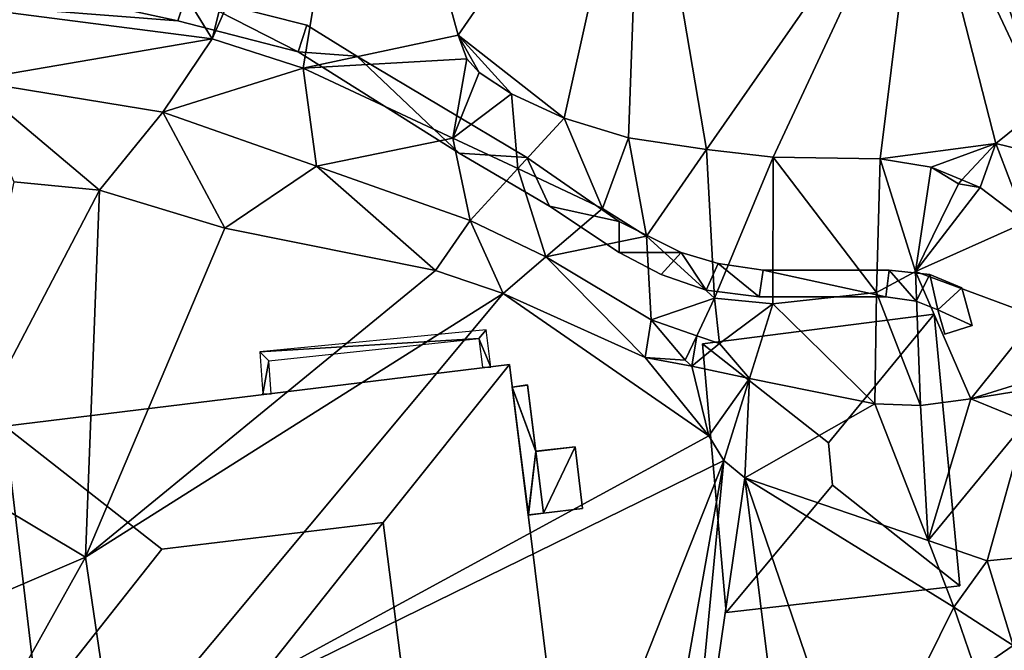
# Model space of a CAD drawing. Header units: inches. Extents: x 92348 to 92626, y 1600224 to 1600387.
# Tile 23 of 117: x 92385 to 92413, y 1600303 to 1600321. Entities that reach past the tile are written whole.
import ezdxf

# ---------------------------------------------------------------- set-up
doc = ezdxf.new("R2010")
doc.units = ezdxf.units.IN
doc.header["$MEASUREMENT"] = 0
for name, color, linetype in [('Bygning', 10, 'Continuous'), ('Objekter_Andrebygg', 10, 'Continuous'), ('Objekter_Hekk', 10, 'Continuous'), ('Objekter_Mur', 10, 'Continuous'), ('Terreng_ortofoto', 10, 'Continuous')]:
    doc.layers.add(name, color=color, linetype=linetype)

msp = doc.modelspace()

# ---------------------------------------------------------------- linework, layer by layer
at = {"layer": 'Bygning', "color": 74, "true_color": 0x55aa00}
for points in [[(92404.753, 1600311.67, 114.54), (92411.317, 1600312.507, 114.53), (92411.317, 1600312.507, 113.665), (92404.753, 1600311.67, 112.791)], [(92408.32, 1600308.865, 116.24), (92411.317, 1600312.507, 114.53), (92404.753, 1600311.67, 114.54)], [(92408.32, 1600308.865, 116.24), (92411.317, 1600312.507, 114.53), (92404.753, 1600311.67, 114.54)], [(92412.047, 1600304.815, 114.65), (92411.317, 1600312.507, 114.53), (92408.32, 1600308.865, 116.24), (92408.432, 1600307.662, 116.25)], [(92412.047, 1600304.815, 114.65), (92411.317, 1600312.507, 114.53), (92408.32, 1600308.865, 116.24), (92408.432, 1600307.662, 116.25)], [(92411.317, 1600312.507, 114.53), (92412.047, 1600304.815, 114.65), (92412.047, 1600304.815, 111.679), (92411.317, 1600312.507, 113.665)], [(92405.426, 1600304.06, 114.5), (92404.753, 1600311.67, 114.54), (92404.753, 1600311.67, 112.791), (92405.426, 1600304.06, 111.708)], [(92404.753, 1600311.67, 114.54), (92405.426, 1600304.06, 114.5), (92408.432, 1600307.662, 116.25), (92408.32, 1600308.865, 116.24)], [(92404.753, 1600311.67, 114.54), (92405.426, 1600304.06, 114.5), (92408.432, 1600307.662, 116.25), (92408.32, 1600308.865, 116.24)], [(92384.976, 1600309.332, 115.27), (92399.286, 1600311.078, 115.18), (92399.286, 1600311.078, 111.902), (92384.976, 1600309.332, 112)], [(92389.428, 1600305.855, 118), (92395.699, 1600306.609, 118.02), (92399.286, 1600311.078, 115.18), (92384.976, 1600309.332, 115.27)], [(92389.428, 1600305.855, 118), (92395.699, 1600306.609, 118.02), (92399.286, 1600311.078, 115.18), (92384.976, 1600309.332, 115.27)], [(92400.969, 1600297.5, 115.18), (92399.286, 1600311.078, 115.18), (92395.699, 1600306.609, 118.02), (92396.426, 1600300.908, 118.02)], [(92400.969, 1600297.5, 115.18), (92399.286, 1600311.078, 115.18), (92395.699, 1600306.609, 118.02), (92396.426, 1600300.908, 118.02)], [(92399.286, 1600311.078, 115.18), (92400.969, 1600297.5, 115.18), (92400.969, 1600297.5, 111.27), (92399.286, 1600311.078, 111.902)], [(92399.361, 1600310.436, 112.69), (92399.793, 1600310.496, 112.69), (92399.793, 1600310.496, 111.883), (92399.361, 1600310.436, 111.871)], [(92399.817, 1600306.823, 112.69), (92399.361, 1600310.436, 112.69), (92399.361, 1600310.436, 111.871), (92399.817, 1600306.823, 111.696)], [(92399.793, 1600310.496, 112.69), (92400.029, 1600308.619, 112.69), (92400.029, 1600308.619, 111.793), (92399.793, 1600310.496, 111.883)], [(92385.911, 1600301.405, 115.27), (92384.976, 1600309.332, 115.27), (92384.976, 1600309.332, 112), (92385.911, 1600301.405, 112)], [(92389.428, 1600305.855, 118), (92384.976, 1600309.332, 115.27), (92385.911, 1600301.405, 115.27)], [(92389.428, 1600305.855, 118), (92384.976, 1600309.332, 115.27), (92385.911, 1600301.405, 115.27)], [(92400.029, 1600308.619, 112.69), (92401.143, 1600308.753, 111.65), (92401.143, 1600308.753, 110.65), (92400.029, 1600308.619, 111.793)], [(92401.143, 1600308.753, 111.65), (92401.352, 1600307.007, 111.65), (92401.352, 1600307.007, 110.65), (92401.143, 1600308.753, 110.65)], [(92408.432, 1600307.662, 116.25), (92405.426, 1600304.06, 114.5), (92412.047, 1600304.815, 114.65)], [(92408.432, 1600307.662, 116.25), (92405.426, 1600304.06, 114.5), (92412.047, 1600304.815, 114.65)], [(92401.352, 1600307.007, 111.65), (92400.248, 1600306.873, 112.69), (92400.248, 1600306.873, 111.709), (92401.352, 1600307.007, 110.65)], [(92400.248, 1600306.873, 112.69), (92399.817, 1600306.823, 112.69), (92399.817, 1600306.823, 111.696), (92400.248, 1600306.873, 111.709)], [(92385.911, 1600301.405, 115.27), (92392.142, 1600302.12, 115.12), (92395.699, 1600306.609, 118.02), (92389.428, 1600305.855, 118)], [(92385.911, 1600301.405, 115.27), (92392.142, 1600302.12, 115.12), (92395.699, 1600306.609, 118.02), (92389.428, 1600305.855, 118)], [(92392.142, 1600302.12, 115.12), (92392.81, 1600296.46, 115.18), (92396.426, 1600300.908, 118.02), (92395.699, 1600306.609, 118.02)], [(92392.142, 1600302.12, 115.12), (92392.81, 1600296.46, 115.18), (92396.426, 1600300.908, 118.02), (92395.699, 1600306.609, 118.02)], [(92412.047, 1600304.815, 114.65), (92405.426, 1600304.06, 114.5), (92405.426, 1600304.06, 111.708), (92412.047, 1600304.815, 111.679)]]:
    msp.add_3dface(points, dxfattribs=at)
at = {"layer": 'Terreng_ortofoto'}
for points in [[(92383.172, 1600332.7, 115), (92382.417, 1600321.391, 114), (92390.857, 1600320.303, 114)], [(92393.592, 1600331.156, 115), (92383.172, 1600332.7, 115), (92390.857, 1600320.303, 114)], [(92395.178, 1600330.068, 115), (92393.592, 1600331.156, 115), (92390.857, 1600320.303, 114)], [(92395.178, 1600330.068, 115), (92390.857, 1600320.303, 114), (92393.439, 1600319.472, 114)], [(92395.178, 1600330.068, 115), (92393.439, 1600319.472, 114), (92397.831, 1600320.409, 114.78)], [(92395.178, 1600330.068, 115), (92397.831, 1600320.409, 114.78), (92403.033, 1600327.943, 115)], [(92403.033, 1600327.943, 115), (92397.831, 1600320.409, 114.78), (92400.83, 1600318.056, 114.61)], [(92403.033, 1600327.943, 115), (92400.83, 1600318.056, 114.61), (92402.658, 1600317.503, 114.62)], [(92403.033, 1600327.943, 115), (92402.658, 1600317.503, 114.62), (92404.862, 1600317.171, 114.57)], [(92403.033, 1600327.943, 115), (92404.862, 1600317.171, 114.57), (92410.888, 1600325.818, 115)], [(92404.862, 1600317.171, 114.57), (92406.758, 1600316.947, 114.52), (92410.888, 1600325.818, 115)], [(92409.789, 1600316.906, 114.22), (92410.888, 1600325.818, 115), (92406.758, 1600316.947, 114.52)], [(92409.789, 1600316.906, 114.22), (92413.061, 1600317.342, 114), (92410.888, 1600325.818, 115)], [(92411.878, 1600325.775, 115), (92410.888, 1600325.818, 115), (92414.376, 1600318.392, 114)], [(92414.376, 1600318.392, 114), (92410.888, 1600325.818, 115), (92413.061, 1600317.342, 114)], [(92411.878, 1600325.775, 115), (92414.376, 1600318.392, 114), (92416.382, 1600319.435, 114)], [(92417.576, 1600321.696, 114.05), (92411.878, 1600325.775, 115), (92416.382, 1600319.435, 114)], [(92390.857, 1600320.303, 114), (92382.417, 1600321.391, 114), (92383.965, 1600319.123, 113)], [(92393.439, 1600319.472, 114), (92398.078, 1600319.731, 114.77), (92397.831, 1600320.409, 114.78)], [(92399.335, 1600318.741, 114.67), (92400.83, 1600318.056, 114.61), (92397.831, 1600320.409, 114.78)], [(92399.335, 1600318.741, 114.67), (92397.831, 1600320.409, 114.78), (92398.419, 1600319.353, 114.76)], [(92397.831, 1600320.409, 114.78), (92398.078, 1600319.731, 114.77), (92398.419, 1600319.353, 114.76)], [(92390.857, 1600320.303, 114), (92383.965, 1600319.123, 113), (92389.457, 1600318.225, 113)], [(92390.857, 1600320.303, 114), (92389.457, 1600318.225, 113), (92393.439, 1600319.472, 114)], [(92397.68, 1600317.486, 114), (92398.078, 1600319.731, 114.77), (92393.439, 1600319.472, 114)], [(92397.68, 1600317.486, 114), (92398.419, 1600319.353, 114.76), (92398.078, 1600319.731, 114.77)], [(92393.439, 1600319.472, 114), (92389.457, 1600318.225, 113), (92393.814, 1600316.692, 113)], [(92397.68, 1600317.486, 114), (92393.439, 1600319.472, 114), (92393.814, 1600316.692, 113)], [(92399.335, 1600318.741, 114.67), (92398.419, 1600319.353, 114.76), (92397.68, 1600317.486, 114)], [(92383.965, 1600319.123, 113), (92385.238, 1600316.252, 112), (92387.664, 1600316.015, 112)], [(92383.965, 1600319.123, 113), (92387.664, 1600316.015, 112), (92389.457, 1600318.225, 113)], [(92399.335, 1600318.741, 114.67), (92397.68, 1600317.486, 114), (92399.518, 1600316.626, 114)], [(92399.335, 1600318.741, 114.67), (92399.518, 1600316.626, 114), (92400.83, 1600318.056, 114.61)], [(92389.457, 1600318.225, 113), (92387.664, 1600316.015, 112), (92391.211, 1600314.941, 112)], [(92393.814, 1600316.692, 113), (92389.457, 1600318.225, 113), (92391.211, 1600314.941, 112)], [(92414.376, 1600318.392, 114), (92413.061, 1600317.342, 114), (92415.327, 1600316.786, 113.758)], [(92399.518, 1600316.626, 114), (92401.921, 1600315.501, 114), (92400.83, 1600318.056, 114.61)], [(92402.658, 1600317.503, 114.62), (92400.83, 1600318.056, 114.61), (92401.921, 1600315.501, 114)], [(92397.68, 1600317.486, 114), (92393.814, 1600316.692, 113), (92398.171, 1600315.159, 113)], [(92397.68, 1600317.486, 114), (92398.171, 1600315.159, 113), (92399.518, 1600316.626, 114)], [(92402.658, 1600317.503, 114.62), (92401.921, 1600315.501, 114), (92403.163, 1600314.712, 114)], [(92404.862, 1600317.171, 114.57), (92402.658, 1600317.503, 114.62), (92403.163, 1600314.712, 114)], [(92409.789, 1600316.906, 114.22), (92411.234, 1600316.672, 114.07), (92413.061, 1600317.342, 114)], [(92412.105, 1600316.306, 113.944), (92413.061, 1600317.342, 114), (92411.234, 1600316.672, 114.07)], [(92412.105, 1600316.306, 113.944), (92412.621, 1600316.089, 113.87), (92413.061, 1600317.342, 114)], [(92412.621, 1600316.089, 113.87), (92413.919, 1600315.108, 113.58), (92413.061, 1600317.342, 114)], [(92415.327, 1600316.786, 113.758), (92413.061, 1600317.342, 114), (92413.919, 1600315.108, 113.58)], [(92404.862, 1600317.171, 114.57), (92403.163, 1600314.712, 114), (92405.093, 1600312.955, 114)], [(92404.862, 1600317.171, 114.57), (92405.093, 1600312.955, 114), (92406.758, 1600316.947, 114.52)], [(92406.758, 1600316.947, 114.52), (92405.093, 1600312.955, 114), (92406.741, 1600312.797, 114)], [(92406.758, 1600316.947, 114.52), (92406.741, 1600312.797, 114), (92409.68, 1600313.118, 114)], [(92409.789, 1600316.906, 114.22), (92406.758, 1600316.947, 114.52), (92409.68, 1600313.118, 114)], [(92409.789, 1600316.906, 114.22), (92409.68, 1600313.118, 114), (92410.785, 1600313.713, 114)], [(92409.789, 1600316.906, 114.22), (92410.785, 1600313.713, 114), (92411.234, 1600316.672, 114.07)], [(92393.814, 1600316.692, 113), (92391.211, 1600314.941, 112), (92397.187, 1600313.741, 112)], [(92393.814, 1600316.692, 113), (92397.187, 1600313.741, 112), (92398.171, 1600315.159, 113)], [(92399.518, 1600316.626, 114), (92398.171, 1600315.159, 113), (92400.308, 1600314.128, 113)], [(92399.518, 1600316.626, 114), (92400.308, 1600314.128, 113), (92401.921, 1600315.501, 114)], [(92412.004, 1600316.196, 114), (92411.234, 1600316.672, 114.07), (92410.785, 1600313.713, 114)], [(92412.004, 1600316.196, 114), (92412.105, 1600316.306, 113.944), (92411.234, 1600316.672, 114.07)], [(92385.238, 1600316.252, 112), (92383.422, 1600307.919, 112), (92387.664, 1600316.015, 112)], [(92412.004, 1600316.196, 114), (92410.785, 1600313.713, 114), (92412.621, 1600316.089, 113.87)], [(92412.004, 1600316.196, 114), (92412.621, 1600316.089, 113.87), (92412.105, 1600316.306, 113.944)], [(92387.271, 1600305.628, 112), (92387.664, 1600316.015, 112), (92383.422, 1600307.919, 112)], [(92387.271, 1600305.628, 112), (92391.211, 1600314.941, 112), (92387.664, 1600316.015, 112)], [(92412.621, 1600316.089, 113.87), (92410.785, 1600313.713, 114), (92413.919, 1600315.108, 113.58)], [(92400.308, 1600314.128, 113), (92403.163, 1600314.712, 114), (92401.921, 1600315.501, 114)], [(92399.103, 1600313.086, 112), (92398.171, 1600315.159, 113), (92397.187, 1600313.741, 112)], [(92399.103, 1600313.086, 112), (92400.308, 1600314.128, 113), (92398.171, 1600315.159, 113)], [(92414.228, 1600312.444, 113.194), (92413.919, 1600315.108, 113.58), (92410.785, 1600313.713, 114)], [(92387.271, 1600305.628, 112), (92397.187, 1600313.741, 112), (92391.211, 1600314.941, 112)], [(92400.308, 1600314.128, 113), (92403.298, 1600312.347, 113), (92403.163, 1600314.712, 114)], [(92405.093, 1600312.955, 114), (92403.163, 1600314.712, 114), (92403.298, 1600312.347, 113)], [(92399.103, 1600313.086, 112), (92403.123, 1600311.28, 112), (92400.308, 1600314.128, 113)], [(92400.308, 1600314.128, 113), (92403.123, 1600311.28, 112), (92403.298, 1600312.347, 113)], [(92387.271, 1600305.628, 112), (92399.103, 1600313.086, 112), (92397.187, 1600313.741, 112)], [(92410.926, 1600309.917, 113), (92410.785, 1600313.713, 114), (92409.68, 1600313.118, 114)], [(92414.228, 1600312.444, 113.194), (92410.785, 1600313.713, 114), (92412.361, 1600310.104, 113)], [(92412.361, 1600310.104, 113), (92410.785, 1600313.713, 114), (92410.926, 1600309.917, 113)], [(92409.636, 1600309.967, 113), (92409.68, 1600313.118, 114), (92406.741, 1600312.797, 114)], [(92409.636, 1600309.967, 113), (92410.926, 1600309.917, 113), (92409.68, 1600313.118, 114)], [(92388.108, 1600299.915, 112), (92399.103, 1600313.086, 112), (92387.271, 1600305.628, 112)], [(92388.108, 1600299.915, 112), (92404.932, 1600309.057, 112), (92399.103, 1600313.086, 112)], [(92399.103, 1600313.086, 112), (92404.932, 1600309.057, 112), (92403.123, 1600311.28, 112)], [(92405.093, 1600312.955, 114), (92403.298, 1600312.347, 113), (92404.59, 1600311.896, 113)], [(92405.233, 1600311.671, 113), (92405.093, 1600312.955, 114), (92404.59, 1600311.896, 113)], [(92405.233, 1600311.671, 113), (92406.741, 1600312.797, 114), (92405.093, 1600312.955, 114)], [(92405.233, 1600311.671, 113), (92406.081, 1600310.681, 113), (92406.741, 1600312.797, 114)], [(92409.636, 1600309.967, 113), (92406.741, 1600312.797, 114), (92406.081, 1600310.681, 113)], [(92403.123, 1600311.28, 112), (92404.262, 1600311.204, 112), (92403.298, 1600312.347, 113)], [(92403.298, 1600312.347, 113), (92404.262, 1600311.204, 112), (92404.59, 1600311.896, 113)], [(92414.228, 1600312.444, 113.194), (92412.361, 1600310.104, 113), (92413.992, 1600310.615, 112.996)], [(92404.262, 1600311.204, 112), (92404.448, 1600311.029, 112), (92404.59, 1600311.896, 113)], [(92405.233, 1600311.671, 113), (92404.59, 1600311.896, 113), (92404.448, 1600311.029, 112)], [(92405.233, 1600311.671, 113), (92404.448, 1600311.029, 112), (92406.081, 1600310.681, 113)], [(92404.932, 1600309.057, 112), (92404.448, 1600311.029, 112), (92403.123, 1600311.28, 112)], [(92403.123, 1600311.28, 112), (92404.448, 1600311.029, 112), (92404.262, 1600311.204, 112)], [(92406.081, 1600310.681, 113), (92404.448, 1600311.029, 112), (92404.932, 1600309.057, 112)], [(92406.081, 1600310.681, 113), (92404.932, 1600309.057, 112), (92405.356, 1600308.366, 112)], [(92405.955, 1600307.872, 112), (92406.081, 1600310.681, 113), (92405.356, 1600308.366, 112)], [(92409.636, 1600309.967, 113), (92406.081, 1600310.681, 113), (92405.955, 1600307.872, 112)], [(92413.981, 1600310.375, 112.95), (92413.992, 1600310.615, 112.996), (92412.361, 1600310.104, 113)], [(92413.928, 1600309.47, 112.727), (92413.981, 1600310.375, 112.95), (92412.361, 1600310.104, 113)], [(92411.145, 1600306.095, 112), (92412.361, 1600310.104, 113), (92410.926, 1600309.917, 113)], [(92413.928, 1600309.47, 112.727), (92412.361, 1600310.104, 113), (92411.145, 1600306.095, 112)], [(92409.636, 1600309.967, 113), (92405.955, 1600307.872, 112), (92411.145, 1600306.095, 112)], [(92409.636, 1600309.967, 113), (92411.145, 1600306.095, 112), (92410.926, 1600309.917, 113)], [(92412.824, 1600305.52, 112), (92413.928, 1600309.47, 112.727), (92411.145, 1600306.095, 112)], [(92412.824, 1600305.52, 112), (92413.682, 1600305.602, 112), (92413.928, 1600309.47, 112.727)], [(92388.108, 1600299.915, 112), (92405.356, 1600308.366, 112), (92404.932, 1600309.057, 112)], [(92399.412, 1600293.376, 111), (92405.356, 1600308.366, 112), (92388.108, 1600299.915, 112)], [(92399.412, 1600293.376, 111), (92402.844, 1600294.236, 111), (92405.356, 1600308.366, 112)], [(92404.046, 1600294.739, 111), (92405.356, 1600308.366, 112), (92402.844, 1600294.236, 111)], [(92404.046, 1600294.739, 111), (92405.955, 1600307.872, 112), (92405.356, 1600308.366, 112)], [(92387.271, 1600305.628, 112), (92383.422, 1600307.919, 112), (92381.591, 1600303.199, 112)], [(92404.046, 1600294.739, 111), (92407.243, 1600297.496, 111), (92405.955, 1600307.872, 112)], [(92409.121, 1600298.632, 111), (92411.879, 1600304.21, 111.46), (92405.955, 1600307.872, 112)], [(92409.121, 1600298.632, 111), (92405.955, 1600307.872, 112), (92407.243, 1600297.496, 111)], [(92411.879, 1600304.21, 111.46), (92411.145, 1600306.095, 112), (92405.955, 1600307.872, 112)], [(92412.824, 1600305.52, 112), (92411.145, 1600306.095, 112), (92411.879, 1600304.21, 111.46)], [(92384.002, 1600299.791, 112), (92387.271, 1600305.628, 112), (92381.591, 1600303.199, 112)], [(92388.108, 1600299.915, 112), (92387.271, 1600305.628, 112), (92384.002, 1600299.791, 112)], [(92412.824, 1600305.52, 112), (92413.557, 1600303.124, 111.455), (92413.682, 1600305.602, 112)], [(92412.824, 1600305.52, 112), (92411.879, 1600304.21, 111.46), (92413.557, 1600303.124, 111.455)], [(92409.121, 1600298.632, 111), (92412.501, 1600302.393, 111.32), (92411.879, 1600304.21, 111.46)], [(92413.557, 1600303.124, 111.455), (92411.879, 1600304.21, 111.46), (92412.501, 1600302.393, 111.32)], [(92413.557, 1600303.124, 111.455), (92412.501, 1600302.393, 111.32), (92413.645, 1600301.88, 111.255)]]:
    msp.add_3dface(points, dxfattribs=at)

# ---------------------------------------------------------------- meshes
at = {"layer": 'Bygning', "color": 74, "true_color": 0x55aa00}
mesh = msp.add_polyface(dxfattribs=at)
corners = [(92401.352, 1600307.007, 111.65), (92401.143, 1600308.753, 111.65), (92400.248, 1600306.873, 112.69), (92400.029, 1600308.619, 112.69), (92399.817, 1600306.823, 112.69), (92399.361, 1600310.436, 112.69), (92399.793, 1600310.496, 112.69)]
mesh.append_faces([[corners[k] for k in face] for face in [(2, 1, 3), (5, 3, 6), (4, 3, 5), (2, 3, 4), (0, 1, 2)]])
mesh = msp.add_polyface(dxfattribs=at)
corners = [(92401.352, 1600307.007, 111.65), (92401.143, 1600308.753, 111.65), (92400.248, 1600306.873, 112.69), (92400.029, 1600308.619, 112.69), (92399.817, 1600306.823, 112.69), (92399.361, 1600310.436, 112.69), (92399.793, 1600310.496, 112.69)]
mesh.append_faces([[corners[k] for k in face] for face in [(2, 1, 3), (5, 3, 6), (4, 3, 5), (2, 3, 4), (0, 1, 2)]])
at = {"layer": 'Objekter_Andrebygg', "color": 24, "true_color": 0xaa170d}
mesh = msp.add_polyface(dxfattribs=at)
corners = [(92399.816, 1600306.812, 112.69), (92399.816, 1600306.812, 111.679), (92400.246, 1600306.875, 111.687), (92400.246, 1600306.875, 112.69), (92401.352, 1600307, 111.65), (92401.352, 1600307, 111.6), (92401.145, 1600308.75, 111.65), (92401.145, 1600308.75, 111.6), (92400.027, 1600308.625, 111.758), (92400.027, 1600308.625, 112.69), (92399.793, 1600310.5, 111.816), (92399.793, 1600310.5, 112.69), (92399.359, 1600310.438, 111.84), (92399.359, 1600310.438, 112.69)]
mesh.append_faces([[corners[k] for k in face] for face in [(13, 11, 12), (11, 10, 12), (11, 9, 10), (9, 8, 10), (9, 6, 8), (6, 7, 8), (3, 6, 9), (13, 9, 11), (0, 9, 13), (3, 9, 0), (4, 6, 3), (3, 6, 9), (13, 9, 11), (0, 9, 13), (3, 9, 0), (4, 6, 3), (2, 7, 8), (12, 8, 10), (1, 8, 12), (2, 8, 1), (5, 7, 2), (2, 7, 8), (12, 8, 10), (1, 8, 12), (2, 8, 1), (5, 7, 2), (6, 4, 5), (6, 5, 7), (0, 13, 12), (0, 12, 1), (4, 3, 2), (4, 2, 5), (3, 0, 2), (0, 1, 2), (0, 13, 12), (0, 12, 1), (13, 11, 12), (11, 10, 12), (11, 9, 10), (9, 8, 10), (9, 6, 8), (6, 7, 8), (6, 4, 5), (6, 5, 7), (4, 3, 2), (4, 2, 5), (3, 0, 2), (0, 1, 2)]], dxfattribs={"color": 82})
mesh = msp.add_polyface(dxfattribs=at)
corners = [(92399.816, 1600306.812, 112.69), (92399.816, 1600306.812, 111.679), (92400.246, 1600306.875, 111.687), (92400.246, 1600306.875, 112.69), (92401.352, 1600307, 111.65), (92401.352, 1600307, 111.6), (92401.145, 1600308.75, 111.65), (92401.145, 1600308.75, 111.6), (92400.027, 1600308.625, 111.758), (92400.027, 1600308.625, 112.69), (92399.793, 1600310.5, 111.816), (92399.793, 1600310.5, 112.69), (92399.359, 1600310.438, 111.84), (92399.359, 1600310.438, 112.69)]
mesh.append_faces([[corners[k] for k in face] for face in [(13, 11, 12), (11, 10, 12), (11, 9, 10), (9, 8, 10), (9, 6, 8), (6, 7, 8), (3, 6, 9), (13, 9, 11), (0, 9, 13), (3, 9, 0), (4, 6, 3), (3, 6, 9), (13, 9, 11), (0, 9, 13), (3, 9, 0), (4, 6, 3), (2, 7, 8), (12, 8, 10), (1, 8, 12), (2, 8, 1), (5, 7, 2), (2, 7, 8), (12, 8, 10), (1, 8, 12), (2, 8, 1), (5, 7, 2), (6, 4, 5), (6, 5, 7), (0, 13, 12), (0, 12, 1), (4, 3, 2), (4, 2, 5), (3, 0, 2), (0, 1, 2), (0, 13, 12), (0, 12, 1), (13, 11, 12), (11, 10, 12), (11, 9, 10), (9, 8, 10), (9, 6, 8), (6, 7, 8), (6, 4, 5), (6, 5, 7), (4, 3, 2), (4, 2, 5), (3, 0, 2), (0, 1, 2)]])
at = {"layer": 'Objekter_Hekk', "color": 24, "true_color": 0xaa170d}
mesh = msp.add_polyface(dxfattribs=at)
corners = [(92404.145, 1600314.25, 114.99), (92405.195, 1600313.938, 114.15), (92404.145, 1600314.25, 114.078), (92405.195, 1600313.938, 114.99), (92402.395, 1600315.125, 114.99), (92402.395, 1600315.125, 113.97), (92399.777, 1600316.938, 114.129), (92399.777, 1600316.938, 115.1), (92406.469, 1600313.75, 114.94), (92406.469, 1600313.75, 114.119), (92394.957, 1600319.812, 114.271), (92394.957, 1600319.812, 115.28), (92393.539, 1600320.688, 115.32), (92393.539, 1600320.688, 114.114), (92390.133, 1600321.562, 115.53), (92390.133, 1600321.562, 114.1), (92384.41, 1600322, 114.137), (92384.41, 1600322, 115.56), (92411.199, 1600313.625, 114.66), (92411.199, 1600313.625, 113.913), (92410.047, 1600313.75, 114.028), (92410.047, 1600313.75, 114.76), (92389.883, 1600320.812, 115.53), (92384.254, 1600321.25, 114.012), (92389.883, 1600320.812, 114.042), (92384.254, 1600321.25, 115.56), (92412.395, 1600312.188, 114.5), (92412.395, 1600312.188, 113.436), (92412.105, 1600313.25, 113.694), (92412.105, 1600313.25, 114.59), (92400.418, 1600315.562, 115.1), (92397.855, 1600317.062, 113.837), (92400.418, 1600315.562, 113.695), (92397.855, 1600317.062, 115.28), (92402.387, 1600314.25, 114.99), (92402.387, 1600314.25, 113.607), (92403.582, 1600313.625, 113.686), (92403.582, 1600313.625, 114.99), (92409.945, 1600313, 114.76), (92406.359, 1600313, 114.031), (92409.945, 1600313, 113.933), (92406.359, 1600313, 114.94), (92404.859, 1600313.188, 114.004), (92404.859, 1600313.188, 114.99), (92411.621, 1600311.938, 114.5), (92411.426, 1600312.625, 113.679), (92411.621, 1600311.938, 113.499), (92411.426, 1600312.625, 114.59), (92376.793, 1600322.125, 115.63), (92376.887, 1600322.875, 114.491), (92376.793, 1600322.125, 114.342), (92376.887, 1600322.875, 115.63), (92393.297, 1600319.938, 114.034), (92393.297, 1600319.938, 115.32), (92410.809, 1600312.875, 113.779), (92410.809, 1600312.875, 114.66)]
mesh.append_faces([[corners[k] for k in face] for face in [(8, 21, 9), (21, 20, 9), (21, 18, 20), (18, 19, 20), (18, 29, 19), (29, 28, 19), (29, 26, 28), (26, 27, 28), (26, 44, 46), (26, 46, 27), (3, 0, 43), (3, 41, 8), (4, 34, 0), (8, 38, 21), (7, 30, 4), (21, 55, 18), (11, 53, 33), (53, 14, 22), (7, 11, 33), (25, 22, 17), (18, 55, 47), (11, 12, 53), (7, 33, 30), (18, 47, 29), (21, 38, 55), (4, 30, 34), (47, 26, 29), (8, 41, 38), (53, 12, 14), (17, 51, 25), (22, 14, 17), (47, 44, 26), (3, 43, 41), (0, 34, 37), (25, 51, 48), (0, 37, 43), (5, 35, 2), (1, 2, 42), (1, 39, 9), (5, 6, 32), (9, 40, 20), (6, 10, 31), (20, 54, 19), (10, 52, 31), (52, 15, 24), (10, 13, 52), (23, 24, 16), (19, 54, 45), (32, 6, 31), (19, 45, 28), (20, 40, 54), (52, 13, 15), (16, 49, 23), (24, 15, 16), (5, 32, 35), (45, 27, 28), (9, 39, 40), (45, 46, 27), (1, 42, 39), (23, 49, 50), (2, 35, 36), (2, 36, 42), (5, 35, 2), (1, 2, 42), (1, 39, 9), (5, 6, 32), (9, 40, 20), (6, 10, 31), (20, 54, 19), (10, 52, 31), (52, 15, 24), (10, 13, 52), (23, 24, 16), (19, 54, 45), (32, 6, 31), (19, 45, 28), (20, 40, 54), (52, 13, 15), (16, 49, 23), (24, 15, 16), (5, 32, 35), (45, 27, 28), (9, 39, 40), (45, 46, 27), (1, 42, 39), (23, 49, 50), (2, 35, 36), (2, 36, 42), (3, 0, 43), (3, 41, 8), (4, 34, 0), (8, 38, 21), (7, 30, 4), (21, 55, 18), (11, 53, 33), (53, 14, 22), (7, 11, 33), (25, 22, 17), (18, 55, 47), (11, 12, 53), (7, 33, 30), (18, 47, 29), (21, 38, 55), (4, 30, 34), (47, 26, 29), (8, 41, 38), (53, 12, 14), (17, 51, 25), (22, 14, 17), (47, 44, 26), (3, 43, 41), (0, 34, 37), (25, 51, 48), (0, 37, 43), (43, 37, 42), (37, 36, 42), (30, 33, 31), (30, 31, 32), (37, 34, 36), (34, 35, 36), (4, 0, 2), (4, 2, 5), (44, 47, 45), (44, 45, 46), (47, 55, 54), (47, 54, 45), (55, 38, 40), (55, 40, 54), (38, 41, 39), (38, 39, 40), (41, 43, 42), (41, 42, 39), (34, 30, 32), (34, 32, 35), (33, 53, 52), (33, 52, 31), (53, 22, 24), (53, 24, 52), (22, 25, 23), (22, 23, 24), (25, 48, 50), (25, 50, 23), (14, 12, 15), (12, 13, 15), (48, 51, 49), (48, 49, 50), (51, 17, 49), (17, 16, 49), (17, 14, 16), (14, 15, 16), (12, 11, 10), (12, 10, 13), (11, 7, 10), (7, 6, 10), (51, 17, 49), (17, 16, 49), (55, 38, 40), (55, 40, 54), (47, 55, 54), (47, 54, 45), (7, 4, 6), (4, 5, 6), (4, 0, 2), (4, 2, 5), (53, 22, 24), (53, 24, 52), (0, 3, 1), (0, 1, 2), (3, 8, 1), (8, 9, 1), (33, 53, 52), (33, 52, 31), (25, 48, 50), (25, 50, 23), (8, 21, 9), (21, 20, 9), (48, 51, 49), (48, 49, 50), (18, 29, 19), (29, 28, 19), (41, 43, 42), (41, 42, 39), (26, 44, 46), (26, 46, 27), (44, 47, 45), (44, 45, 46), (43, 37, 42), (37, 36, 42), (38, 41, 39), (38, 39, 40), (37, 34, 36), (34, 35, 36), (34, 30, 32), (34, 32, 35), (30, 33, 31), (30, 31, 32), (29, 26, 28), (26, 27, 28), (14, 12, 15), (12, 13, 15), (22, 25, 23), (22, 23, 24), (21, 18, 20), (18, 19, 20), (17, 14, 16), (14, 15, 16), (12, 11, 10), (12, 10, 13), (11, 7, 10), (7, 6, 10), (3, 8, 1), (8, 9, 1), (7, 4, 6), (4, 5, 6), (0, 3, 1), (0, 1, 2)]], dxfattribs={"color": 84})
mesh = msp.add_polyface(dxfattribs=at)
corners = [(92404.145, 1600314.25, 114.99), (92405.195, 1600313.938, 114.15), (92404.145, 1600314.25, 114.078), (92405.195, 1600313.938, 114.99), (92402.395, 1600315.125, 114.99), (92402.395, 1600315.125, 113.97), (92399.777, 1600316.938, 114.129), (92399.777, 1600316.938, 115.1), (92406.469, 1600313.75, 114.94), (92406.469, 1600313.75, 114.119), (92394.957, 1600319.812, 114.271), (92394.957, 1600319.812, 115.28), (92393.539, 1600320.688, 115.32), (92393.539, 1600320.688, 114.114), (92390.133, 1600321.562, 115.53), (92390.133, 1600321.562, 114.1), (92384.41, 1600322, 114.137), (92384.41, 1600322, 115.56), (92411.199, 1600313.625, 114.66), (92411.199, 1600313.625, 113.913), (92410.047, 1600313.75, 114.028), (92410.047, 1600313.75, 114.76), (92389.883, 1600320.812, 115.53), (92384.254, 1600321.25, 114.012), (92389.883, 1600320.812, 114.042), (92384.254, 1600321.25, 115.56), (92412.395, 1600312.188, 114.5), (92412.395, 1600312.188, 113.436), (92412.105, 1600313.25, 113.694), (92412.105, 1600313.25, 114.59), (92400.418, 1600315.562, 115.1), (92397.855, 1600317.062, 113.837), (92400.418, 1600315.562, 113.695), (92397.855, 1600317.062, 115.28), (92402.387, 1600314.25, 114.99), (92402.387, 1600314.25, 113.607), (92403.582, 1600313.625, 113.686), (92403.582, 1600313.625, 114.99), (92409.945, 1600313, 114.76), (92406.359, 1600313, 114.031), (92409.945, 1600313, 113.933), (92406.359, 1600313, 114.94), (92404.859, 1600313.188, 114.004), (92404.859, 1600313.188, 114.99), (92411.621, 1600311.938, 114.5), (92411.426, 1600312.625, 113.679), (92411.621, 1600311.938, 113.499), (92411.426, 1600312.625, 114.59), (92376.793, 1600322.125, 115.63), (92376.887, 1600322.875, 114.491), (92376.793, 1600322.125, 114.342), (92376.887, 1600322.875, 115.63), (92393.297, 1600319.938, 114.034), (92393.297, 1600319.938, 115.32), (92410.809, 1600312.875, 113.779), (92410.809, 1600312.875, 114.66)]
mesh.append_faces([[corners[k] for k in face] for face in [(8, 21, 9), (21, 20, 9), (21, 18, 20), (18, 19, 20), (18, 29, 19), (29, 28, 19), (29, 26, 28), (26, 27, 28), (26, 44, 46), (26, 46, 27), (3, 0, 43), (3, 41, 8), (4, 34, 0), (8, 38, 21), (7, 30, 4), (21, 55, 18), (11, 53, 33), (53, 14, 22), (7, 11, 33), (25, 22, 17), (18, 55, 47), (11, 12, 53), (7, 33, 30), (18, 47, 29), (21, 38, 55), (4, 30, 34), (47, 26, 29), (8, 41, 38), (53, 12, 14), (17, 51, 25), (22, 14, 17), (47, 44, 26), (3, 43, 41), (0, 34, 37), (25, 51, 48), (0, 37, 43), (5, 35, 2), (1, 2, 42), (1, 39, 9), (5, 6, 32), (9, 40, 20), (6, 10, 31), (20, 54, 19), (10, 52, 31), (52, 15, 24), (10, 13, 52), (23, 24, 16), (19, 54, 45), (32, 6, 31), (19, 45, 28), (20, 40, 54), (52, 13, 15), (16, 49, 23), (24, 15, 16), (5, 32, 35), (45, 27, 28), (9, 39, 40), (45, 46, 27), (1, 42, 39), (23, 49, 50), (2, 35, 36), (2, 36, 42), (5, 35, 2), (1, 2, 42), (1, 39, 9), (5, 6, 32), (9, 40, 20), (6, 10, 31), (20, 54, 19), (10, 52, 31), (52, 15, 24), (10, 13, 52), (23, 24, 16), (19, 54, 45), (32, 6, 31), (19, 45, 28), (20, 40, 54), (52, 13, 15), (16, 49, 23), (24, 15, 16), (5, 32, 35), (45, 27, 28), (9, 39, 40), (45, 46, 27), (1, 42, 39), (23, 49, 50), (2, 35, 36), (2, 36, 42), (3, 0, 43), (3, 41, 8), (4, 34, 0), (8, 38, 21), (7, 30, 4), (21, 55, 18), (11, 53, 33), (53, 14, 22), (7, 11, 33), (25, 22, 17), (18, 55, 47), (11, 12, 53), (7, 33, 30), (18, 47, 29), (21, 38, 55), (4, 30, 34), (47, 26, 29), (8, 41, 38), (53, 12, 14), (17, 51, 25), (22, 14, 17), (47, 44, 26), (3, 43, 41), (0, 34, 37), (25, 51, 48), (0, 37, 43), (43, 37, 42), (37, 36, 42), (30, 33, 31), (30, 31, 32), (37, 34, 36), (34, 35, 36), (4, 0, 2), (4, 2, 5), (44, 47, 45), (44, 45, 46), (47, 55, 54), (47, 54, 45), (55, 38, 40), (55, 40, 54), (38, 41, 39), (38, 39, 40), (41, 43, 42), (41, 42, 39), (34, 30, 32), (34, 32, 35), (33, 53, 52), (33, 52, 31), (53, 22, 24), (53, 24, 52), (22, 25, 23), (22, 23, 24), (25, 48, 50), (25, 50, 23), (14, 12, 15), (12, 13, 15), (48, 51, 49), (48, 49, 50), (51, 17, 49), (17, 16, 49), (17, 14, 16), (14, 15, 16), (12, 11, 10), (12, 10, 13), (11, 7, 10), (7, 6, 10), (51, 17, 49), (17, 16, 49), (55, 38, 40), (55, 40, 54), (47, 55, 54), (47, 54, 45), (7, 4, 6), (4, 5, 6), (4, 0, 2), (4, 2, 5), (53, 22, 24), (53, 24, 52), (0, 3, 1), (0, 1, 2), (3, 8, 1), (8, 9, 1), (33, 53, 52), (33, 52, 31), (25, 48, 50), (25, 50, 23), (8, 21, 9), (21, 20, 9), (48, 51, 49), (48, 49, 50), (18, 29, 19), (29, 28, 19), (41, 43, 42), (41, 42, 39), (26, 44, 46), (26, 46, 27), (44, 47, 45), (44, 45, 46), (43, 37, 42), (37, 36, 42), (38, 41, 39), (38, 39, 40), (37, 34, 36), (34, 35, 36), (34, 30, 32), (34, 32, 35), (30, 33, 31), (30, 31, 32), (29, 26, 28), (26, 27, 28), (14, 12, 15), (12, 13, 15), (22, 25, 23), (22, 23, 24), (21, 18, 20), (18, 19, 20), (17, 14, 16), (14, 15, 16), (12, 11, 10), (12, 10, 13), (11, 7, 10), (7, 6, 10), (3, 8, 1), (8, 9, 1), (7, 4, 6), (4, 5, 6), (0, 3, 1), (0, 1, 2)]])
at = {"layer": 'Objekter_Mur', "color": 24, "true_color": 0xaa170d}
mesh = msp.add_polyface(dxfattribs=at)
corners = [(92392.289, 1600310.25, 111.55), (92392.531, 1600310.25, 111.55), (92392.465, 1600311.188, 111.56), (92392.207, 1600311.438, 111.56), (92398.414, 1600311.812, 111.67), (92398.617, 1600312.062, 111.67), (92398.516, 1600311, 111.67), (92398.75, 1600311, 111.67)]
mesh.append_faces([[corners[k] for k in face] for face in [(3, 2, 4), (4, 7, 5), (4, 6, 7), (3, 4, 5), (0, 2, 3), (0, 1, 2), (3, 2, 4), (4, 7, 5), (4, 6, 7), (3, 4, 5), (0, 2, 3), (0, 1, 2), (3, 2, 4), (4, 7, 5), (4, 6, 7), (3, 4, 5), (0, 2, 3), (0, 1, 2), (3, 2, 4), (4, 7, 5), (4, 6, 7), (3, 4, 5), (0, 2, 3), (0, 1, 2)]], dxfattribs={"color": 254})
mesh = msp.add_polyface(dxfattribs=at)
corners = [(92392.289, 1600310.25, 111.55), (92392.531, 1600310.25, 111.55), (92392.465, 1600311.188, 111.56), (92392.207, 1600311.438, 111.56), (92398.414, 1600311.812, 111.67), (92398.617, 1600312.062, 111.67), (92398.516, 1600311, 111.67), (92398.75, 1600311, 111.67)]
mesh.append_faces([[corners[k] for k in face] for face in [(3, 2, 4), (4, 7, 5), (4, 6, 7), (3, 4, 5), (0, 2, 3), (0, 1, 2), (3, 2, 4), (4, 7, 5), (4, 6, 7), (3, 4, 5), (0, 2, 3), (0, 1, 2), (3, 2, 4), (4, 7, 5), (4, 6, 7), (3, 4, 5), (0, 2, 3), (0, 1, 2), (3, 2, 4), (4, 7, 5), (4, 6, 7), (3, 4, 5), (0, 2, 3), (0, 1, 2)]])
mesh = msp.add_polyface(dxfattribs=at)
corners = [(92401.352, 1600307, 111.6), (92401.145, 1600308.75, 111.6), (92400.246, 1600306.875, 111.687), (92400.027, 1600308.625, 111.758), (92399.816, 1600306.812, 111.679), (92399.359, 1600310.438, 111.84), (92399.793, 1600310.5, 111.816), (92401.352, 1600307, 111.65), (92401.145, 1600308.75, 111.65), (92400.246, 1600306.875, 112.69), (92400.027, 1600308.625, 112.69), (92399.816, 1600306.812, 112.69), (92399.359, 1600310.438, 112.69), (92399.793, 1600310.5, 112.69)]
mesh.append_faces([[corners[k] for k in face] for face in [(8, 7, 0), (8, 0, 1), (7, 9, 2), (7, 2, 0), (9, 11, 2), (11, 4, 2), (11, 12, 5), (11, 5, 4), (12, 13, 5), (13, 6, 5), (13, 10, 6), (10, 3, 6), (10, 8, 3), (8, 1, 3), (8, 7, 0), (8, 0, 1), (7, 9, 2), (7, 2, 0), (9, 11, 2), (11, 4, 2), (11, 12, 5), (11, 5, 4), (12, 13, 5), (13, 6, 5), (13, 10, 6), (10, 3, 6), (10, 8, 3), (8, 1, 3), (9, 8, 10), (12, 10, 13), (11, 10, 12), (9, 10, 11), (7, 8, 9), (9, 8, 10), (12, 10, 13), (11, 10, 12), (9, 10, 11), (7, 8, 9), (2, 1, 3), (5, 3, 6), (4, 3, 5), (2, 3, 4), (0, 1, 2), (2, 1, 3), (5, 3, 6), (4, 3, 5), (2, 3, 4), (0, 1, 2)]], dxfattribs={"color": 254})
mesh = msp.add_polyface(dxfattribs=at)
corners = [(92401.352, 1600307, 111.6), (92401.145, 1600308.75, 111.6), (92400.246, 1600306.875, 111.687), (92400.027, 1600308.625, 111.758), (92399.816, 1600306.812, 111.679), (92399.359, 1600310.438, 111.84), (92399.793, 1600310.5, 111.816), (92401.352, 1600307, 111.65), (92401.145, 1600308.75, 111.65), (92400.246, 1600306.875, 112.69), (92400.027, 1600308.625, 112.69), (92399.816, 1600306.812, 112.69), (92399.359, 1600310.438, 112.69), (92399.793, 1600310.5, 112.69)]
mesh.append_faces([[corners[k] for k in face] for face in [(8, 7, 0), (8, 0, 1), (7, 9, 2), (7, 2, 0), (9, 11, 2), (11, 4, 2), (11, 12, 5), (11, 5, 4), (12, 13, 5), (13, 6, 5), (13, 10, 6), (10, 3, 6), (10, 8, 3), (8, 1, 3), (8, 7, 0), (8, 0, 1), (7, 9, 2), (7, 2, 0), (9, 11, 2), (11, 4, 2), (11, 12, 5), (11, 5, 4), (12, 13, 5), (13, 6, 5), (13, 10, 6), (10, 3, 6), (10, 8, 3), (8, 1, 3), (9, 8, 10), (12, 10, 13), (11, 10, 12), (9, 10, 11), (7, 8, 9), (9, 8, 10), (12, 10, 13), (11, 10, 12), (9, 10, 11), (7, 8, 9), (2, 1, 3), (5, 3, 6), (4, 3, 5), (2, 3, 4), (0, 1, 2), (2, 1, 3), (5, 3, 6), (4, 3, 5), (2, 3, 4), (0, 1, 2)]])

doc.saveas('drawing.dxf')
